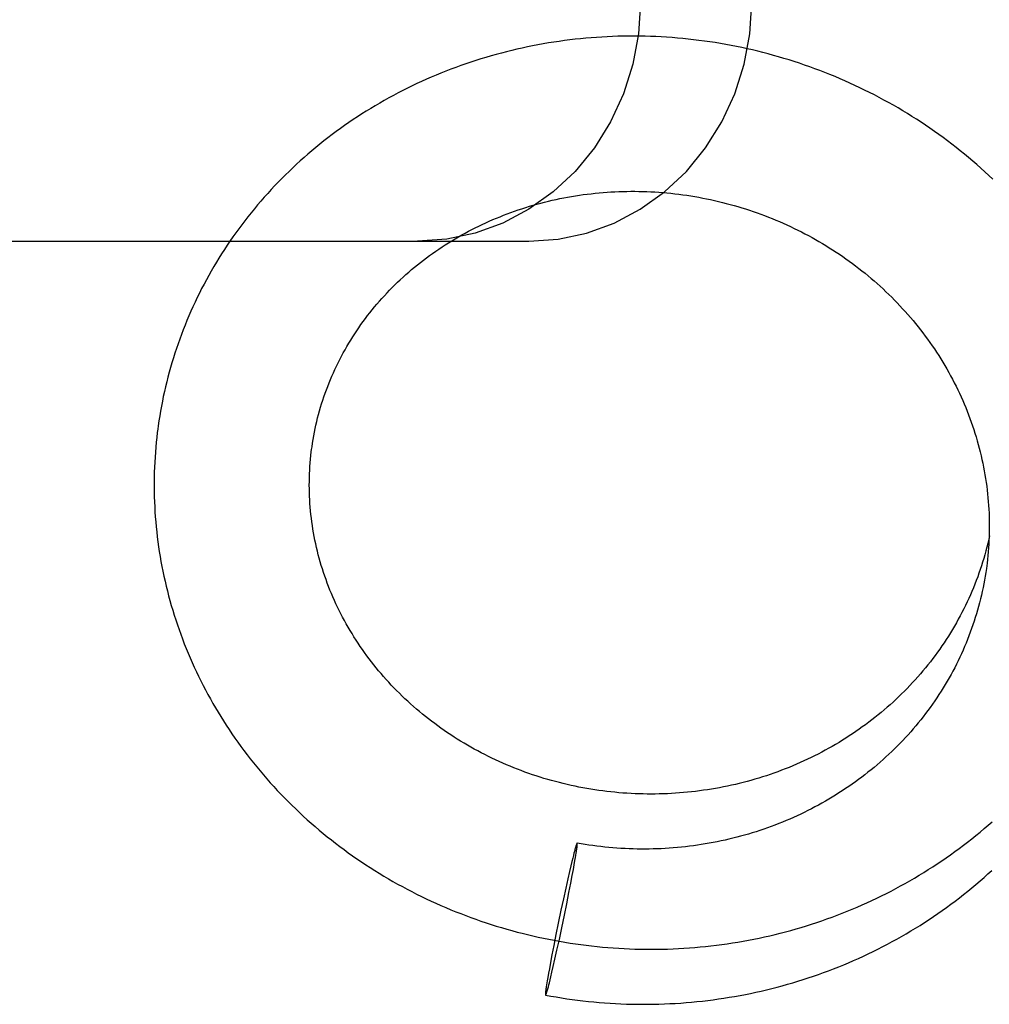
# Model space of a CAD drawing. Header units: inches. Extents: x 0 to 224, y 0 to 145.
# Tile 10 of 83: x 62.433 to 62.676, y 52.935 to 53.182. Entities that reach past the tile are written whole.
import ezdxf

# ---------------------------------------------------------------- set-up
doc = ezdxf.new("R2010")
doc.units = ezdxf.units.IN
doc.header["$LTSCALE"] = 12.302632
doc.header["$MEASUREMENT"] = 0
doc.linetypes.add('HIDDEN', pattern=[0.2, 0.1, -0.1])
doc.layers.add('DEFAULT_2', color=8, linetype='HIDDEN')

msp = doc.modelspace()

# ---------------------------------------------------------------- linework, layer by layer
at = {"layer": 'DEFAULT_2', "color": 8, "linetype": 'HIDDEN'}
for p, q in [((61.98911, 53.1266), (62.56046, 53.1266)), ((62.57167, 52.97233), (62.57149, 52.97159)), ((62.5718, 52.97284), (62.57167, 52.97233)), ((62.57192, 52.9733), (62.5718, 52.97284)), ((62.572, 52.97358), (62.57192, 52.9733)), ((62.57207, 52.97385), (62.572, 52.97358)), ((62.57214, 52.97409), (62.57207, 52.97385)), ((62.5722, 52.97181), (62.57229, 52.97235)), ((62.57229, 52.97235), (62.57237, 52.97286)), ((62.57237, 52.97286), (62.57244, 52.97332)), ((62.57244, 52.97332), (62.57248, 52.9736)), ((62.57248, 52.9736), (62.57252, 52.97386)), ((62.57252, 52.97386), (62.57255, 52.97411)), ((62.57255, 52.97411), (62.57258, 52.97433)), ((62.57129, 52.97079), (62.57102, 52.96968)), ((62.57149, 52.97159), (62.57129, 52.97079)), ((62.57167, 52.96876), (62.57188, 52.96994)), ((62.57188, 52.96994), (62.57207, 52.97102)), ((62.57207, 52.97102), (62.5722, 52.97181)), ((62.57068, 52.96824), (62.57026, 52.96639)), ((62.57102, 52.96968), (62.57068, 52.96824)), ((62.57139, 52.96723), (62.57167, 52.96876)), ((62.57026, 52.96639), (62.56975, 52.96412)), ((62.57056, 52.96296), (62.57102, 52.96531)), ((62.57102, 52.96531), (62.57139, 52.96723)), ((62.56975, 52.96412), (62.56916, 52.96139)), ((62.57001, 52.96017), (62.57056, 52.96296)), ((62.56916, 52.96139), (62.56855, 52.95855)), ((62.56942, 52.9573), (62.57001, 52.96017)), ((62.56855, 52.95855), (62.56788, 52.95533)), ((62.56788, 52.95533), (62.56729, 52.95245)), ((62.56875, 52.95408), (62.56942, 52.9573)), ((62.56814, 52.95123), (62.56875, 52.95408)), ((62.56729, 52.95245), (62.56673, 52.94966)), ((62.56754, 52.94851), (62.56814, 52.95123)), ((62.56673, 52.94966), (62.56628, 52.94731)), ((62.56704, 52.94623), (62.56754, 52.94851)), ((62.56591, 52.94539), (62.56563, 52.94386)), ((62.56628, 52.94731), (62.56591, 52.94539)), ((62.56661, 52.94439), (62.56704, 52.94623)), ((62.56542, 52.94269), (62.56523, 52.94161)), ((62.56563, 52.94386), (62.56542, 52.94269)), ((62.56601, 52.94184), (62.56627, 52.94294)), ((62.56627, 52.94294), (62.56661, 52.94439)), ((62.56501, 52.94027), (62.56493, 52.93977)), ((62.5651, 52.94082), (62.56501, 52.94027)), ((62.56523, 52.94161), (62.5651, 52.94082)), ((62.5655, 52.93979), (62.56563, 52.94029)), ((62.56563, 52.94029), (62.56581, 52.94103)), ((62.56581, 52.94103), (62.56601, 52.94184)), ((62.56474, 52.93852), (62.56471, 52.93829)), ((62.56478, 52.93876), (62.56474, 52.93852)), ((62.56481, 52.93902), (62.56478, 52.93876)), ((62.56486, 52.93931), (62.56481, 52.93902)), ((62.56493, 52.93977), (62.56486, 52.93931)), ((62.56516, 52.93853), (62.56523, 52.93878)), ((62.56523, 52.93878), (62.5653, 52.93904)), ((62.5653, 52.93904), (62.56538, 52.93932)), ((62.56538, 52.93932), (62.5655, 52.93979))]:
    msp.add_line(p, q, dxfattribs=at)
for points in [[(62.58852, 53.1866), (62.58803, 53.1787), (62.58661, 53.17107), (62.58425, 53.16364), (62.58101, 53.1566), (62.57694, 53.15008), (62.57211, 53.14417), (62.5666, 53.139), (62.56051, 53.13464), (62.55394, 53.13117), (62.547, 53.12864), (62.53988, 53.12713), (62.5325, 53.1266)], [(62.56046, 53.1266), (62.56783, 53.12713), (62.57495, 53.12864), (62.58189, 53.13117), (62.58846, 53.13464), (62.59455, 53.139), (62.60006, 53.14417), (62.60489, 53.15008), (62.60897, 53.1566), (62.6122, 53.16364), (62.61456, 53.17107), (62.61598, 53.1787), (62.61647, 53.1866)], [(62.67704, 53.14225), (62.67605, 53.14317), (62.67506, 53.14409), (62.67406, 53.14499), (62.67305, 53.14588), (62.67202, 53.14676), (62.67099, 53.14764), (62.66995, 53.1485), (62.6689, 53.14935), (62.66784, 53.15019), (62.66677, 53.15102), (62.66569, 53.15184), (62.6646, 53.15265), (62.6635, 53.15344), (62.6624, 53.15423), (62.66128, 53.155), (62.66016, 53.15576), (62.65903, 53.15652), (62.65789, 53.15726), (62.65675, 53.15798), (62.65559, 53.1587), (62.65443, 53.1594), (62.65326, 53.1601), (62.65208, 53.16078), (62.65089, 53.16144), (62.6497, 53.1621), (62.6485, 53.16275), (62.6473, 53.16338), (62.64608, 53.164), (62.64486, 53.1646), (62.64364, 53.1652), (62.6424, 53.16578), (62.64116, 53.16635), (62.63992, 53.1669), (62.63867, 53.16745), (62.63741, 53.16798), (62.63615, 53.1685), (62.63488, 53.169), (62.63361, 53.16949), (62.63233, 53.16997), (62.63105, 53.17044), (62.62976, 53.17089), (62.62847, 53.17133), (62.62717, 53.17175), (62.62587, 53.17217), (62.62456, 53.17256), (62.62325, 53.17295), (62.62194, 53.17332), (62.62062, 53.17368), (62.6193, 53.17403), (62.61798, 53.17436), (62.61665, 53.17467), (62.61532, 53.17498), (62.61399, 53.17527), (62.61265, 53.17554), (62.61131, 53.17581), (62.60997, 53.17606), (62.60863, 53.17629), (62.60728, 53.17651), (62.60593, 53.17672), (62.60458, 53.17691), (62.60323, 53.17709), (62.60188, 53.17726), (62.60053, 53.17741), (62.59917, 53.17755), (62.59782, 53.17767), (62.59646, 53.17778), (62.5951, 53.17787), (62.59374, 53.17796), (62.59239, 53.17802), (62.59103, 53.17808), (62.58967, 53.17812), (62.58831, 53.17814), (62.58695, 53.17815), (62.58559, 53.17815), (62.58424, 53.17813), (62.58288, 53.1781), (62.58153, 53.17806), (62.58017, 53.178), (62.57882, 53.17793), (62.57747, 53.17784), (62.57612, 53.17774), (62.57477, 53.17762), (62.57342, 53.17749), (62.57208, 53.17735), (62.57074, 53.17719), (62.5694, 53.17702), (62.56806, 53.17684), (62.56673, 53.17664), (62.5654, 53.17643), (62.56407, 53.1762), (62.56275, 53.17596), (62.56143, 53.17571), (62.56011, 53.17544), (62.55879, 53.17516), (62.55748, 53.17487), (62.55618, 53.17456), (62.55488, 53.17424), (62.55358, 53.17391), (62.55229, 53.17356), (62.551, 53.1732), (62.54971, 53.17282), (62.54844, 53.17243), (62.54716, 53.17203), (62.54589, 53.17162), (62.54463, 53.17119), (62.54337, 53.17075), (62.54212, 53.1703), (62.54088, 53.16983), (62.53964, 53.16935), (62.5384, 53.16886), (62.53718, 53.16836), (62.53596, 53.16784), (62.53474, 53.16731)], [(62.53474, 53.16731), (62.53354, 53.16676), (62.53234, 53.16621), (62.53114, 53.16564), (62.52996, 53.16506), (62.52878, 53.16447), (62.52761, 53.16387), (62.52644, 53.16325), (62.52529, 53.16262), (62.52414, 53.16198), (62.523, 53.16133), (62.52187, 53.16066), (62.52074, 53.15999), (62.51963, 53.1593), (62.51852, 53.1586), (62.51742, 53.15789), (62.51634, 53.15717), (62.51526, 53.15644), (62.51418, 53.15569), (62.51312, 53.15494), (62.51207, 53.15417), (62.51103, 53.1534), (62.50999, 53.15261), (62.50897, 53.15181), (62.50795, 53.151), (62.50695, 53.15018), (62.50596, 53.14935), (62.50497, 53.14852), (62.504, 53.14767), (62.50303, 53.14681), (62.50208, 53.14594), (62.50114, 53.14506), (62.50021, 53.14417), (62.49929, 53.14327), (62.49838, 53.14236), (62.49748, 53.14144), (62.49659, 53.14052), (62.49571, 53.13958), (62.49485, 53.13864), (62.49399, 53.13768), (62.49315, 53.13672), (62.49232, 53.13575), (62.4915, 53.13477), (62.49069, 53.13378), (62.4899, 53.13279), (62.48911, 53.13178), (62.48834, 53.13077), (62.48758, 53.12975), (62.48683, 53.12872), (62.4861, 53.12769), (62.48538, 53.12664), (62.48467, 53.12559), (62.48397, 53.12453), (62.48328, 53.12347), (62.48261, 53.1224), (62.48195, 53.12132), (62.4813, 53.12023), (62.48067, 53.11914), (62.48005, 53.11804), (62.47944, 53.11694), (62.47885, 53.11582), (62.47826, 53.11471), (62.47769, 53.11358), (62.47714, 53.11245), (62.4766, 53.11132), (62.47607, 53.11018), (62.47555, 53.10903), (62.47505, 53.10788), (62.47456, 53.10672), (62.47409, 53.10556), (62.47363, 53.1044), (62.47318, 53.10322), (62.47275, 53.10205), (62.47233, 53.10087), (62.47192, 53.09968), (62.47153, 53.09849), (62.47115, 53.0973), (62.47079, 53.0961), (62.47044, 53.0949), (62.4701, 53.0937), (62.46978, 53.09249), (62.46947, 53.09128), (62.46918, 53.09006), (62.4689, 53.08885), (62.46863, 53.08763), (62.46838, 53.0864), (62.46815, 53.08518), (62.46792, 53.08395), (62.46772, 53.08272), (62.46752, 53.08148), (62.46734, 53.08025), (62.46723, 53.0794)], [(62.5059, 53.07433), (62.50599, 53.07499), (62.50612, 53.07591), (62.50627, 53.07682), (62.50643, 53.07773), (62.5066, 53.07863), (62.50679, 53.07954), (62.50698, 53.08044), (62.50719, 53.08134), (62.50741, 53.08223), (62.50764, 53.08313), (62.50789, 53.08402), (62.50815, 53.08491), (62.50841, 53.08579), (62.5087, 53.08667), (62.50899, 53.08755), (62.50929, 53.08842), (62.50961, 53.08929), (62.50994, 53.09016), (62.51027, 53.09102), (62.51063, 53.09187), (62.51099, 53.09273), (62.51136, 53.09357), (62.51175, 53.09442), (62.51214, 53.09526), (62.51255, 53.09609), (62.51297, 53.09692), (62.5134, 53.09774), (62.51384, 53.09856), (62.51429, 53.09937), (62.51475, 53.10018), (62.51523, 53.10098), (62.51571, 53.10178), (62.51621, 53.10257), (62.51671, 53.10335), (62.51723, 53.10413), (62.51775, 53.1049), (62.51829, 53.10566), (62.51883, 53.10642), (62.51939, 53.10717), (62.51996, 53.10792), (62.52053, 53.10866), (62.52112, 53.10939), (62.52171, 53.11011), (62.52232, 53.11083), (62.52293, 53.11154), (62.52356, 53.11225), (62.52419, 53.11294), (62.52484, 53.11363), (62.52549, 53.11431), (62.52615, 53.11499), (62.52682, 53.11565), (62.5275, 53.11631), (62.52818, 53.11696), (62.52888, 53.1176), (62.52959, 53.11824), (62.5303, 53.11886), (62.53102, 53.11948), (62.53175, 53.12009), (62.53249, 53.12069), (62.53323, 53.12128), (62.53399, 53.12187), (62.53475, 53.12244), (62.53551, 53.12301), (62.53629, 53.12357), (62.53707, 53.12412), (62.53787, 53.12466), (62.53866, 53.12519), (62.53947, 53.12571), (62.54028, 53.12622), (62.5411, 53.12673), (62.54193, 53.12722), (62.54276, 53.12771), (62.5436, 53.12819), (62.54444, 53.12865), (62.5453, 53.12911), (62.54615, 53.12956), (62.54702, 53.13), (62.54789, 53.13043), (62.54877, 53.13085), (62.54965, 53.13125), (62.55053, 53.13165), (62.55143, 53.13204), (62.55233, 53.13242), (62.55323, 53.13279), (62.55414, 53.13315), (62.55505, 53.1335), (62.55597, 53.13384), (62.55689, 53.13417), (62.55782, 53.13449), (62.55875, 53.1348), (62.55969, 53.1351), (62.56063, 53.13539), (62.56157, 53.13567), (62.56252, 53.13593), (62.56347, 53.13619), (62.56443, 53.13644), (62.56539, 53.13667), (62.56635, 53.1369), (62.56732, 53.13711), (62.56829, 53.13732), (62.56926, 53.13751), (62.57023, 53.1377), (62.57121, 53.13787), (62.57219, 53.13803), (62.57318, 53.13818), (62.57416, 53.13832), (62.57515, 53.13845), (62.57614, 53.13857), (62.57713, 53.13868), (62.57813, 53.13878), (62.57912, 53.13886), (62.58012, 53.13894), (62.58112, 53.139), (62.58212, 53.13906), (62.58312, 53.1391), (62.58412, 53.13913), (62.58512, 53.13915), (62.58613, 53.13916), (62.58713, 53.13916), (62.58814, 53.13915), (62.58914, 53.13913), (62.59015, 53.13909), (62.59115, 53.13905), (62.59216, 53.13899), (62.59316, 53.13893), (62.59417, 53.13885), (62.59517, 53.13876), (62.59617, 53.13866), (62.59718, 53.13855), (62.59818, 53.13843), (62.59918, 53.1383), (62.60018, 53.13816), (62.60118, 53.138), (62.60217, 53.13784), (62.60317, 53.13766), (62.60416, 53.13748), (62.60515, 53.13728), (62.60614, 53.13707), (62.60713, 53.13685), (62.60812, 53.13663), (62.6091, 53.13639), (62.61008, 53.13614), (62.61106, 53.13588), (62.61203, 53.13561), (62.613, 53.13532), (62.61397, 53.13503), (62.61494, 53.13473), (62.6159, 53.13442), (62.61686, 53.13409), (62.61782, 53.13376), (62.61877, 53.13341), (62.61972, 53.13306), (62.62066, 53.1327), (62.6216, 53.13232), (62.62253, 53.13194), (62.62347, 53.13154), (62.62439, 53.13114), (62.62531, 53.13072), (62.62623, 53.1303), (62.62714, 53.12986), (62.62805, 53.12942), (62.62895, 53.12896), (62.62985, 53.1285), (62.63074, 53.12803), (62.63163, 53.12754), (62.63251, 53.12705), (62.63338, 53.12655), (62.63425, 53.12604), (62.63511, 53.12552), (62.63597, 53.12499), (62.63682, 53.12445), (62.63767, 53.1239), (62.6385, 53.12334), (62.63934, 53.12277), (62.64016, 53.1222), (62.64098, 53.12161), (62.64179, 53.12102), (62.64259, 53.12042), (62.64339, 53.11981), (62.64418, 53.11919), (62.64496, 53.11856), (62.64574, 53.11793), (62.6465, 53.11728), (62.64726, 53.11663), (62.64801, 53.11597), (62.64876, 53.1153), (62.64949, 53.11462), (62.65022, 53.11394), (62.65094, 53.11324), (62.65165, 53.11254), (62.65236, 53.11184), (62.65305, 53.11112), (62.65374, 53.1104), (62.65441, 53.10967), (62.65508, 53.10893), (62.65574, 53.10819), (62.65639, 53.10743), (62.65703, 53.10668), (62.65767, 53.10591)], [(62.65767, 53.10591), (62.65829, 53.10514), (62.6589, 53.10436), (62.65951, 53.10357), (62.6601, 53.10278), (62.66069, 53.10198), (62.66126, 53.10118), (62.66183, 53.10037), (62.66239, 53.09955), (62.66293, 53.09872), (62.66347, 53.0979), (62.66399, 53.09706), (62.66451, 53.09622), (62.66502, 53.09537), (62.66551, 53.09452), (62.666, 53.09366), (62.66647, 53.0928), (62.66694, 53.09193), (62.66739, 53.09106), (62.66783, 53.09018), (62.66826, 53.0893), (62.66868, 53.08841), (62.66909, 53.08752), (62.66949, 53.08663), (62.66988, 53.08573), (62.67026, 53.08482), (62.67063, 53.08391), (62.67098, 53.083), (62.67132, 53.08208), (62.67166, 53.08116), (62.67198, 53.08024), (62.67229, 53.07931), (62.67258, 53.07838), (62.67287, 53.07745), (62.67314, 53.07651), (62.67341, 53.07557), (62.67366, 53.07463), (62.6739, 53.07369), (62.67413, 53.07274), (62.67434, 53.07179), (62.67455, 53.07083), (62.67474, 53.06988), (62.67492, 53.06892), (62.67509, 53.06796), (62.67524, 53.067), (62.67539, 53.06604), (62.67552, 53.06508), (62.67564, 53.06411), (62.67575, 53.06315), (62.67585, 53.06218), (62.67593, 53.06121), (62.676, 53.06024), (62.67606, 53.05927), (62.67611, 53.0583), (62.67614, 53.05733), (62.67617, 53.05636), (62.67618, 53.05539), (62.67618, 53.05442), (62.67616, 53.05345), (62.67614, 53.05248), (62.6761, 53.05151), (62.67605, 53.05054), (62.67599, 53.04957), (62.67591, 53.04861), (62.67582, 53.04764), (62.67572, 53.04667), (62.67561, 53.04571), (62.67553, 53.04503)], [(62.46723, 53.0794), (62.46712, 53.07859), (62.46698, 53.07735), (62.46685, 53.07611), (62.46673, 53.07487), (62.46663, 53.07362), (62.46654, 53.07237), (62.46647, 53.07113), (62.46641, 53.06988), (62.46636, 53.06863), (62.46633, 53.06738), (62.46632, 53.06613), (62.46632, 53.06488), (62.46633, 53.06362), (62.46636, 53.06237), (62.4664, 53.06112), (62.46646, 53.05987), (62.46653, 53.05862), (62.46661, 53.05737), (62.46672, 53.05612), (62.46683, 53.05487), (62.46696, 53.05362), (62.4671, 53.05237), (62.46726, 53.05113), (62.46744, 53.04988), (62.46762, 53.04864), (62.46783, 53.0474), (62.46804, 53.04616), (62.46827, 53.04492), (62.46852, 53.04369), (62.46878, 53.04245), (62.46905, 53.04122), (62.46934, 53.03999), (62.46964, 53.03877), (62.46996, 53.03754), (62.47029, 53.03632), (62.47064, 53.03511), (62.471, 53.03389), (62.47137, 53.03268), (62.47176, 53.03148), (62.47216, 53.03027), (62.47257, 53.02907), (62.473, 53.02788), (62.47345, 53.02669), (62.4739, 53.0255), (62.47438, 53.02432), (62.47486, 53.02314), (62.47536, 53.02196), (62.47587, 53.0208), (62.4764, 53.01963), (62.47694, 53.01847), (62.47749, 53.01732), (62.47806, 53.01617), (62.47864, 53.01503), (62.47923, 53.01389), (62.47984, 53.01276), (62.48045, 53.01164), (62.48109, 53.01052), (62.48173, 53.0094), (62.48239, 53.0083), (62.48306, 53.0072), (62.48375, 53.0061), (62.48445, 53.00502), (62.48516, 53.00394), (62.48588, 53.00286), (62.48661, 53.0018), (62.48736, 53.00074), (62.48812, 52.99969), (62.48889, 52.99864), (62.48968, 52.99761), (62.49047, 52.99658), (62.49128, 52.99556), (62.4921, 52.99455), (62.49294, 52.99354), (62.49378, 52.99255), (62.49464, 52.99156), (62.4955, 52.99058), (62.49638, 52.98961), (62.49727, 52.98865), (62.49817, 52.9877), (62.49909, 52.98676), (62.50001, 52.98582), (62.50094, 52.9849), (62.50189, 52.98398), (62.50284, 52.98308), (62.50381, 52.98218), (62.50479, 52.98129), (62.50578, 52.98042), (62.50677, 52.97955), (62.50778, 52.97869), (62.5088, 52.97785), (62.50983, 52.97701), (62.51086, 52.97619), (62.51191, 52.97537), (62.51297, 52.97457), (62.51403, 52.97377), (62.51511, 52.97299), (62.51619, 52.97222), (62.51729, 52.97146), (62.51839, 52.97071), (62.5195, 52.96997), (62.52062, 52.96924), (62.52175, 52.96852), (62.52288, 52.96782), (62.52403, 52.96713), (62.52518, 52.96644), (62.52634, 52.96578), (62.52751, 52.96512), (62.52869, 52.96447), (62.52987, 52.96384), (62.53106, 52.96322), (62.53226, 52.96261), (62.53347, 52.96201), (62.53468, 52.96142), (62.5359, 52.96085), (62.53712, 52.96029), (62.53836, 52.95974), (62.5396, 52.95921), (62.54084, 52.95868), (62.54209, 52.95817), (62.54335, 52.95768), (62.54461, 52.95719), (62.54588, 52.95672), (62.54716, 52.95626), (62.54844, 52.95582), (62.54972, 52.95539), (62.55101, 52.95497), (62.5523, 52.95456), (62.5536, 52.95417), (62.55491, 52.95379), (62.55622, 52.95343), (62.55753, 52.95307), (62.55884, 52.95274), (62.56017, 52.95241), (62.56149, 52.9521), (62.56282, 52.9518), (62.56415, 52.95152), (62.56548, 52.95125), (62.56682, 52.95099), (62.56816, 52.95074), (62.5695, 52.95052), (62.57085, 52.9503), (62.5722, 52.9501), (62.57355, 52.94991), (62.5749, 52.94974), (62.57626, 52.94957), (62.57762, 52.94943), (62.57897, 52.9493), (62.58033, 52.94918), (62.5817, 52.94907), (62.58306, 52.94898), (62.58442, 52.94891), (62.58579, 52.94884), (62.58715, 52.9488), (62.58852, 52.94876), (62.58988, 52.94874), (62.59125, 52.94874), (62.59262, 52.94874), (62.59398, 52.94877), (62.59535, 52.9488), (62.59671, 52.94885), (62.59808, 52.94892), (62.59944, 52.94899), (62.60081, 52.94909), (62.60217, 52.94919), (62.60353, 52.94931), (62.60489, 52.94945), (62.60624, 52.9496), (62.6076, 52.94976), (62.60895, 52.94993), (62.61031, 52.95012), (62.61166, 52.95033), (62.613, 52.95055), (62.61435, 52.95078), (62.61569, 52.95102), (62.61703, 52.95128), (62.61836, 52.95156), (62.6197, 52.95184), (62.62103, 52.95215), (62.62235, 52.95246), (62.62367, 52.95279), (62.62499, 52.95313), (62.62631, 52.95349), (62.62762, 52.95385), (62.62892, 52.95424), (62.63022, 52.95463), (62.63152, 52.95504), (62.63281, 52.95547), (62.6341, 52.9559), (62.63538, 52.95635), (62.63666, 52.95681), (62.63793, 52.95729), (62.63919, 52.95778), (62.64045, 52.95828), (62.64171, 52.95879), (62.64296, 52.95932), (62.6442, 52.95986), (62.64543, 52.96042), (62.64666, 52.96098), (62.64788, 52.96156)], [(62.51976, 53.02249), (62.5192, 53.02326), (62.51864, 53.02404), (62.5181, 53.02483), (62.51757, 53.02562), (62.51705, 53.02642), (62.51654, 53.02722), (62.51604, 53.02803), (62.51555, 53.02884), (62.51507, 53.02966), (62.5146, 53.03048), (62.51414, 53.03131), (62.51369, 53.03214), (62.51325, 53.03298), (62.51283, 53.03383), (62.51241, 53.03468), (62.51201, 53.03553), (62.51162, 53.03639), (62.51124, 53.03725), (62.51087, 53.03811), (62.51051, 53.03898), (62.51016, 53.03985), (62.50983, 53.04073), (62.50951, 53.04161), (62.50919, 53.0425), (62.50889, 53.04338), (62.5086, 53.04428), (62.50833, 53.04517), (62.50806, 53.04607), (62.50781, 53.04697), (62.50757, 53.04787), (62.50734, 53.04878), (62.50712, 53.04968), (62.50692, 53.05059), (62.50673, 53.05151), (62.50655, 53.05242), (62.50638, 53.05334), (62.50622, 53.05425), (62.50608, 53.05517), (62.50595, 53.0561), (62.50583, 53.05702), (62.50572, 53.05794), (62.50563, 53.05887), (62.50554, 53.05979), (62.50547, 53.06072), (62.50542, 53.06165), (62.50537, 53.06257), (62.50534, 53.0635), (62.50532, 53.06443), (62.50531, 53.06536), (62.50532, 53.06628), (62.50534, 53.06721), (62.50537, 53.06814), (62.50541, 53.06907), (62.50547, 53.06999), (62.50554, 53.07092), (62.50562, 53.07184), (62.50571, 53.07276), (62.50581, 53.07368), (62.5059, 53.07433)], [(62.67625, 53.05259), (62.67604, 53.05164), (62.67581, 53.05069), (62.67558, 53.04974), (62.67533, 53.0488), (62.67507, 53.04786), (62.6748, 53.04692), (62.67451, 53.04599), (62.67422, 53.04506), (62.67391, 53.04413), (62.67359, 53.04321), (62.67326, 53.04229), (62.67291, 53.04138), (62.67256, 53.04047), (62.67219, 53.03956), (62.67182, 53.03866), (62.67143, 53.03777), (62.67103, 53.03687), (62.67062, 53.03599), (62.67019, 53.03511), (62.66976, 53.03423), (62.66931, 53.03336), (62.66886, 53.03249), (62.66839, 53.03163), (62.66792, 53.03077), (62.66743, 53.02992), (62.66693, 53.02908), (62.66642, 53.02824), (62.6659, 53.02741), (62.66537, 53.02658), (62.66483, 53.02576), (62.66428, 53.02495), (62.66372, 53.02414), (62.66315, 53.02334), (62.66257, 53.02255), (62.66198, 53.02176), (62.66137, 53.02098), (62.66076, 53.02021), (62.66014, 53.01944), (62.65952, 53.01869), (62.65888, 53.01793), (62.65823, 53.01719), (62.65757, 53.01645), (62.6569, 53.01572), (62.65623, 53.015), (62.65554, 53.01429), (62.65485, 53.01358), (62.65415, 53.01289), (62.65344, 53.0122), (62.65272, 53.01151), (62.65199, 53.01084), (62.65125, 53.01018), (62.65051, 53.00952), (62.64976, 53.00887), (62.649, 53.00823), (62.64823, 53.0076), (62.64745, 53.00698), (62.64667, 53.00636), (62.64588, 53.00576), (62.64508, 53.00516), (62.64427, 53.00458), (62.64346, 53.004), (62.64264, 53.00343), (62.64181, 53.00287), (62.64098, 53.00232), (62.64014, 53.00178), (62.63929, 53.00125), (62.63844, 53.00072), (62.63757, 53.00021), (62.63671, 52.99971), (62.63584, 52.99922), (62.63496, 52.99873), (62.63407, 52.99826), (62.63318, 52.99779), (62.63228, 52.99734), (62.63138, 52.99689), (62.63047, 52.99646), (62.62956, 52.99604), (62.62864, 52.99562), (62.62772, 52.99522), (62.62679, 52.99482), (62.62586, 52.99444), (62.62492, 52.99407), (62.62398, 52.9937), (62.62304, 52.99335), (62.62208, 52.99301), (62.62113, 52.99268), (62.62017, 52.99235), (62.61921, 52.99204), (62.61824, 52.99174), (62.61727, 52.99145), (62.6163, 52.99117), (62.61532, 52.99091), (62.61434, 52.99065), (62.61336, 52.9904), (62.61237, 52.99017), (62.61138, 52.98994), (62.61039, 52.98973), (62.6094, 52.98952), (62.6084, 52.98933), (62.6074, 52.98915), (62.6064, 52.98898), (62.6054, 52.98882), (62.6044, 52.98867), (62.60339, 52.98853), (62.60238, 52.9884), (62.60137, 52.98828), (62.60036, 52.98818), (62.59935, 52.98808), (62.59834, 52.988), (62.59732, 52.98793), (62.59631, 52.98787), (62.59529, 52.98782), (62.59428, 52.98778), (62.59326, 52.98775), (62.59224, 52.98773), (62.59123, 52.98773), (62.59021, 52.98773), (62.58919, 52.98775), (62.58818, 52.98777), (62.58716, 52.98781), (62.58615, 52.98786), (62.58513, 52.98792), (62.58412, 52.98799), (62.58311, 52.98807), (62.5821, 52.98817), (62.58109, 52.98827), (62.58008, 52.98838), (62.57907, 52.98851), (62.57807, 52.98865), (62.57707, 52.98879), (62.57607, 52.98895), (62.57507, 52.98912), (62.57407, 52.9893), (62.57308, 52.98949), (62.57209, 52.98969), (62.5711, 52.9899), (62.57011, 52.99012), (62.56913, 52.99036), (62.56815, 52.9906), (62.56717, 52.99086), (62.5662, 52.99112), (62.56523, 52.99139), (62.56426, 52.99168), (62.5633, 52.99198), (62.56234, 52.99228), (62.56139, 52.9926), (62.56044, 52.99293), (62.55949, 52.99326), (62.55855, 52.99361), (62.55761, 52.99397), (62.55668, 52.99433), (62.55575, 52.99471), (62.55483, 52.9951), (62.55391, 52.9955), (62.553, 52.9959), (62.5521, 52.99632), (62.55119, 52.99675), (62.5503, 52.99718), (62.54941, 52.99763), (62.54852, 52.99808), (62.54764, 52.99855), (62.54677, 52.99902), (62.54591, 52.99951), (62.54505, 53), (62.54419, 53.0005), (62.54334, 53.00101), (62.5425, 53.00153), (62.54167, 53.00206), (62.54084, 53.0026), (62.54002, 53.00315), (62.53921, 53.0037), (62.5384, 53.00427), (62.53761, 53.00484), (62.53682, 53.00542), (62.53603, 53.00601), (62.53526, 53.00661), (62.53449, 53.00722), (62.53373, 53.00783), (62.53298, 53.00846), (62.53223, 53.00909), (62.5315, 53.00973), (62.53077, 53.01037), (62.53005, 53.01103), (62.52934, 53.01169), (62.52863, 53.01236), (62.52794, 53.01304), (62.52726, 53.01372), (62.52658, 53.01442), (62.52591, 53.01512), (62.52526, 53.01582), (62.52461, 53.01654), (62.52397, 53.01726), (62.52334, 53.01798), (62.52272, 53.01872), (62.52211, 53.01946), (62.5215, 53.02021), (62.52091, 53.02096), (62.52033, 53.02172), (62.51976, 53.02249)], [(62.67553, 53.04503), (62.67544, 53.04437), (62.6753, 53.04341), (62.67514, 53.04245), (62.67498, 53.0415), (62.6748, 53.04054), (62.67461, 53.03959), (62.67441, 53.03864), (62.6742, 53.03769), (62.67397, 53.03675), (62.67373, 53.03581), (62.67349, 53.03487), (62.67322, 53.03393), (62.67295, 53.033), (62.67267, 53.03207), (62.67237, 53.03114), (62.67206, 53.03022), (62.67174, 53.0293), (62.67141, 53.02839), (62.67107, 53.02748), (62.67072, 53.02657), (62.67035, 53.02567), (62.66997, 53.02477), (62.66959, 53.02388), (62.66919, 53.02299), (62.66878, 53.02211), (62.66835, 53.02123), (62.66792, 53.02035), (62.66748, 53.01948), (62.66702, 53.01862), (62.66656, 53.01776), (62.66608, 53.01691), (62.66559, 53.01606), (62.6651, 53.01522), (62.66459, 53.01439), (62.66407, 53.01356), (62.66354, 53.01274), (62.663, 53.01192), (62.66246, 53.01111), (62.6619, 53.01031), (62.66133, 53.00951), (62.66075, 53.00872), (62.66016, 53.00793), (62.65956, 53.00716), (62.65895, 53.00639), (62.65834, 53.00562), (62.65771, 53.00487), (62.65707, 53.00412), (62.65643, 53.00338), (62.65577, 53.00264), (62.65511, 53.00192), (62.65443, 53.0012), (62.65375, 53.00049), (62.65306, 52.99978), (62.65236, 52.99909), (62.65165, 52.9984), (62.65094, 52.99772), (62.65021, 52.99705), (62.64948, 52.99638), (62.64874, 52.99573), (62.64799, 52.99508), (62.64723, 52.99444), (62.64647, 52.99382), (62.64569, 52.99319), (62.64491, 52.99258), (62.64413, 52.99198), (62.64333, 52.99138), (62.64253, 52.9908), (62.64172, 52.99022), (62.6409, 52.98965), (62.64008, 52.9891), (62.63925, 52.98855), (62.63841, 52.98801), (62.63757, 52.98748), (62.63672, 52.98695), (62.63586, 52.98644), (62.635, 52.98594), (62.63413, 52.98545), (62.63325, 52.98496), (62.63237, 52.98449), (62.63149, 52.98403), (62.63059, 52.98357), (62.62969, 52.98313), (62.62879, 52.98269), (62.62788, 52.98227), (62.62697, 52.98185), (62.62605, 52.98145), (62.62513, 52.98106), (62.6242, 52.98067), (62.62326, 52.9803), (62.62233, 52.97994), (62.62138, 52.97958), (62.62044, 52.97924), (62.61949, 52.97891), (62.61853, 52.97858), (62.61757, 52.97827), (62.61661, 52.97797), (62.61565, 52.97768), (62.61468, 52.9774), (62.6137, 52.97713), (62.61273, 52.97687), (62.61175, 52.97662), (62.61077, 52.97639), (62.60978, 52.97616), (62.6088, 52.97594), (62.60781, 52.97574), (62.60681, 52.97554), (62.60582, 52.97536), (62.60482, 52.97519), (62.60382, 52.97502), (62.60282, 52.97487), (62.60182, 52.97473), (62.60081, 52.9746), (62.59981, 52.97448), (62.5988, 52.97438), (62.59779, 52.97428), (62.59678, 52.97419), (62.59577, 52.97412), (62.59476, 52.97405), (62.59375, 52.974), (62.59274, 52.97396), (62.59173, 52.97393), (62.59071, 52.97391), (62.5897, 52.9739), (62.58869, 52.9739), (62.58768, 52.97391), (62.58666, 52.97394), (62.58565, 52.97397), (62.58464, 52.97402), (62.58363, 52.97407), (62.58262, 52.97414), (62.58161, 52.97422), (62.5806, 52.97431), (62.5796, 52.97441), (62.57859, 52.97452), (62.57759, 52.97464), (62.57659, 52.97477), (62.57559, 52.97491), (62.57459, 52.97507), (62.57359, 52.97523), (62.57262, 52.9754)], [(62.64788, 52.96156), (62.6491, 52.96215), (62.65031, 52.96276), (62.65151, 52.96337), (62.65271, 52.964), (62.65389, 52.96464), (62.65507, 52.9653), (62.65624, 52.96596), (62.65741, 52.96664), (62.65857, 52.96733), (62.65971, 52.96803), (62.66085, 52.96874), (62.66199, 52.96947), (62.66311, 52.9702), (62.66423, 52.97095), (62.66533, 52.97171), (62.66643, 52.97248), (62.66752, 52.97326), (62.6686, 52.97406), (62.66967, 52.97486), (62.67073, 52.97568), (62.67178, 52.9765), (62.67283, 52.97734), (62.67386, 52.97819), (62.67488, 52.97905), (62.67589, 52.97992), (62.6769, 52.98079)], [(62.57262, 52.9754), (62.57262, 52.9754), (62.57261, 52.9754), (62.5726, 52.97539), (62.57258, 52.97538), (62.57257, 52.97536), (62.57256, 52.97533), (62.57254, 52.9753), (62.57252, 52.97527), (62.5725, 52.97523), (62.57249, 52.97518), (62.57247, 52.97513), (62.57244, 52.97507), (62.57242, 52.97501), (62.5724, 52.97494), (62.57237, 52.97487), (62.57235, 52.97479), (62.57232, 52.97471), (62.57229, 52.97462), (62.57226, 52.97452), (62.57223, 52.97442), (62.5722, 52.97432), (62.57214, 52.97409)], [(62.57258, 52.97433), (62.5726, 52.97443), (62.57261, 52.97453), (62.57262, 52.97463), (62.57263, 52.97472), (62.57263, 52.9748), (62.57264, 52.97488), (62.57265, 52.97495), (62.57265, 52.97502), (62.57266, 52.97508), (62.57266, 52.97514), (62.57266, 52.97519), (62.57266, 52.97523), (62.57266, 52.97527), (62.57266, 52.97531), (62.57265, 52.97534), (62.57265, 52.97536), (62.57264, 52.97538), (62.57263, 52.97539), (62.57263, 52.9754), (62.57262, 52.9754)], [(62.56468, 52.93722), (62.56599, 52.93698), (62.56733, 52.93675), (62.56868, 52.93653), (62.57003, 52.93632), (62.57138, 52.93613), (62.57273, 52.93595), (62.57408, 52.93579), (62.57544, 52.93564), (62.5768, 52.9355), (62.57816, 52.93538), (62.57952, 52.93527), (62.58089, 52.93518), (62.58225, 52.9351), (62.58361, 52.93503), (62.58498, 52.93498), (62.58635, 52.93494), (62.58771, 52.93492), (62.58908, 52.93491), (62.59045, 52.93491), (62.59181, 52.93493), (62.59318, 52.93496), (62.59455, 52.93501), (62.59591, 52.93507), (62.59728, 52.93514), (62.59864, 52.93523), (62.6, 52.93533), (62.60136, 52.93545), (62.60272, 52.93558), (62.60408, 52.93573), (62.60544, 52.93589), (62.6068, 52.93606), (62.60815, 52.93625), (62.6095, 52.93645), (62.61085, 52.93666), (62.61219, 52.93689), (62.61354, 52.93713), (62.61488, 52.93739), (62.61621, 52.93766), (62.61755, 52.93794), (62.61888, 52.93824), (62.62021, 52.93855), (62.62153, 52.93888), (62.62285, 52.93922), (62.62417, 52.93957), (62.62548, 52.93993), (62.62678, 52.94031), (62.62809, 52.94071), (62.62939, 52.94111), (62.63068, 52.94153), (62.63197, 52.94196), (62.63325, 52.94241), (62.63453, 52.94287), (62.6358, 52.94334), (62.63707, 52.94383), (62.63833, 52.94433), (62.63959, 52.94484), (62.64084, 52.94536), (62.64208, 52.9459), (62.64332, 52.94645), (62.64455, 52.94702), (62.64578, 52.94759), (62.64699, 52.94818), (62.6482, 52.94878), (62.64941, 52.9494), (62.6506, 52.95002), (62.65179, 52.95066), (62.65298, 52.95131), (62.65415, 52.95197), (62.65532, 52.95265), (62.65648, 52.95333), (62.65763, 52.95403), (62.65877, 52.95474), (62.65991, 52.95547), (62.66103, 52.9562), (62.66215, 52.95695), (62.66326, 52.9577), (62.66436, 52.95847), (62.66545, 52.95925), (62.66653, 52.96004), (62.66761, 52.96084), (62.66867, 52.96166), (62.66972, 52.96248), (62.67077, 52.96332), (62.67181, 52.96416), (62.67283, 52.96502), (62.67385, 52.96589), (62.67485, 52.96676), (62.67585, 52.96765), (62.67683, 52.96855)], [(62.56471, 52.93829), (62.5647, 52.93819), (62.56469, 52.93809), (62.56468, 52.938), (62.56467, 52.93791), (62.56466, 52.93783), (62.56466, 52.93775), (62.56465, 52.93768), (62.56465, 52.93761), (62.56464, 52.93755), (62.56464, 52.93749), (62.56464, 52.93744), (62.56464, 52.93739), (62.56464, 52.93735), (62.56464, 52.93732), (62.56465, 52.93729), (62.56465, 52.93726), (62.56466, 52.93724), (62.56466, 52.93723), (62.56467, 52.93722), (62.56468, 52.93722)], [(62.56468, 52.93722), (62.56468, 52.93722), (62.56469, 52.93722), (62.5647, 52.93723), (62.56471, 52.93725), (62.56473, 52.93727), (62.56474, 52.93729), (62.56476, 52.93732), (62.56478, 52.93736), (62.56479, 52.9374), (62.56481, 52.93744), (62.56483, 52.9375), (62.56485, 52.93755), (62.56488, 52.93762), (62.5649, 52.93768), (62.56492, 52.93776), (62.56495, 52.93784), (62.56498, 52.93792), (62.56501, 52.93801), (62.56503, 52.9381), (62.56506, 52.9382), (62.56509, 52.93831), (62.56516, 52.93853)]]:
    msp.add_lwpolyline(points, dxfattribs=at)

doc.saveas('drawing.dxf')
